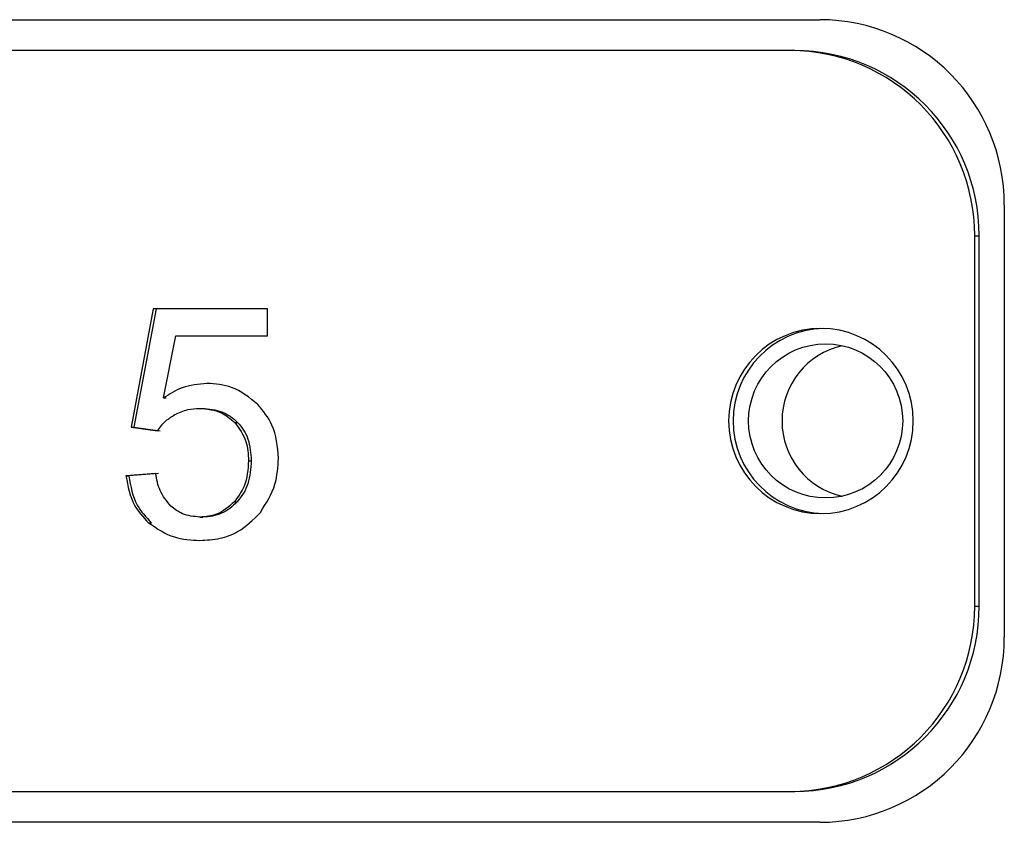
# Model space of a CAD drawing. Header units: millimetres. Extents: x 0 to 2970, y 0 to 2100.
# Tile 18 of 30: x 2204 to 2220, y 1162 to 1175. Entities that reach past the tile are written whole.
import ezdxf

# ---------------------------------------------------------------- set-up
doc = ezdxf.new("R2010")
doc.units = ezdxf.units.MM
doc.header["$LTSCALE"] = 10

msp = doc.modelspace()

# ---------------------------------------------------------------- linework, layer by layer
for p, q in [((2162.446582, 1174.83368), (2217.221863, 1174.83368)), ((2162.446582, 1174.83368), (2217.221863, 1174.83368)), ((2216.81421, 1174.33368), (2162.9626, 1174.33368)), ((2216.81421, 1174.33368), (2162.9626, 1174.33368)), ((2220.209606, 1171.83368), (2220.209606, 1164.83368)), ((2220.209606, 1171.83368), (2220.209606, 1164.83368)), ((2219.729709, 1165.33368), (2219.729709, 1171.33368)), ((2219.729709, 1171.33368), (2219.801953, 1171.33368)), ((2219.729709, 1165.33368), (2219.729709, 1171.33368)), ((2219.729709, 1171.33368), (2219.801953, 1171.33368)), ((2219.801953, 1165.33368), (2219.801953, 1171.33368)), ((2219.801953, 1165.33368), (2219.801953, 1171.33368)), ((2206.425504, 1170.152657), (2206.064721, 1168.231633)), ((2206.425504, 1170.152657), (2206.064721, 1168.231633)), ((2206.470657, 1170.152657), (2206.109873, 1168.231633)), ((2206.470657, 1170.152657), (2206.109873, 1168.231633)), ((2208.277701, 1170.152657), (2206.425504, 1170.152657)), ((2208.277701, 1170.152657), (2206.425504, 1170.152657)), ((2208.277701, 1169.713857), (2208.277701, 1170.152657)), ((2208.277701, 1169.713857), (2208.277701, 1170.152657)), ((2206.590652, 1168.7087), (2206.791371, 1169.713857)), ((2206.590652, 1168.7087), (2206.791371, 1169.713857)), ((2206.791371, 1169.713857), (2208.277701, 1169.713857)), ((2206.791371, 1169.713857), (2208.277701, 1169.713857)), ((2206.590652, 1168.7087), (2206.635804, 1168.7087)), ((2206.590652, 1168.7087), (2206.635804, 1168.7087)), ((2207.172479, 1168.537773), (2207.217631, 1168.537773)), ((2207.172479, 1168.537773), (2207.217631, 1168.537773)), ((2206.064721, 1168.231633), (2206.494104, 1168.175508)), ((2206.064721, 1168.231633), (2206.109873, 1168.231633)), ((2206.064721, 1168.231633), (2206.494104, 1168.175508)), ((2206.064721, 1168.231633), (2206.109873, 1168.231633)), ((2206.109873, 1168.231633), (2206.539256, 1168.175508)), ((2206.109873, 1168.231633), (2206.539256, 1168.175508)), ((2207.746051, 1168.310099), (2207.791203, 1168.310099)), ((2207.746051, 1168.310099), (2207.791203, 1168.310099)), ((2207.967732, 1167.690788), (2208.012884, 1167.690788)), ((2207.967732, 1167.690788), (2208.012884, 1167.690788)), ((2206.463615, 1167.484144), (2205.983416, 1167.443325)), ((2206.463615, 1167.484144), (2205.983416, 1167.443325)), ((2205.983416, 1167.443325), (2206.028568, 1167.443325)), ((2205.983416, 1167.443325), (2206.028568, 1167.443325)), ((2206.508768, 1167.484144), (2206.028568, 1167.443325)), ((2206.508768, 1167.484144), (2206.028568, 1167.443325)), ((2207.739698, 1167.026905), (2207.78485, 1167.026905)), ((2207.739698, 1167.026905), (2207.78485, 1167.026905)), ((2207.180102, 1166.777472), (2207.225254, 1166.777472)), ((2207.180102, 1166.777472), (2207.225254, 1166.777472)), ((2206.34865, 1166.684918), (2206.393802, 1166.684918)), ((2206.34865, 1166.684918), (2206.393802, 1166.684918)), ((2219.729709, 1165.33368), (2219.801953, 1165.33368)), ((2219.729709, 1165.33368), (2219.801953, 1165.33368)), ((2162.9626, 1162.33368), (2216.81421, 1162.33368)), ((2162.9626, 1162.33368), (2216.81421, 1162.33368)), ((2217.221863, 1161.83368), (2162.446582, 1161.83368)), ((2217.221863, 1161.83368), (2162.446582, 1161.83368))]:
    msp.add_line(p, q)
msp.add_circle((2217.315449, 1168.33498), 1.248175)
msp.add_circle((2217.315449, 1168.33498), 1.248175)
for centre, radius, start, end in [((2217.215722, 1171.839796), 2.99389, 359.8829512, 89.882471), ((2217.215722, 1171.839796), 2.99389, 359.8829512, 89.882471), ((2216.735825, 1171.339796), 2.99389, 359.8829512, 89.882471), ((2216.735825, 1171.339796), 2.99389, 359.8829512, 89.882471), ((2216.808069, 1171.339796), 2.99389, 359.8829512, 89.882471), ((2216.808069, 1171.339796), 2.99389, 359.8829512, 89.882471), ((2217.244866, 1168.33368), 1.500008, 90.188774, 269.811226), ((2217.244866, 1168.33368), 1.500008, 90.188774, 269.811226), ((2217.317258, 1168.33368), 1.500128, 91.5742609, 268.4257391), ((2217.317258, 1168.33368), 1.500128, 91.5742619, 268.4257381), ((2217.234982, 1168.33368), 1.500008, 270.188774, 89.811226), ((2217.234982, 1168.33368), 1.500008, 270.188774, 89.811226), ((2217.857525, 1168.335836), 1.248425, 102.699178, 180.0989519), ((2217.857525, 1168.335836), 1.248425, 102.699178, 180.0989519), ((2217.857525, 1168.331524), 1.248425, 179.9010481, 257.300822), ((2217.857525, 1168.331524), 1.248425, 179.9010481, 257.300822), ((2216.735825, 1165.327564), 2.99389, 270.117529, 0.1170488), ((2216.735825, 1165.327564), 2.99389, 270.117529, 0.1170488), ((2216.808069, 1165.327564), 2.99389, 270.117529, 0.1170488), ((2216.808069, 1165.327564), 2.99389, 270.117529, 0.1170488), ((2217.215722, 1164.827564), 2.99389, 270.117529, 0.1170488), ((2217.215722, 1164.827564), 2.99389, 270.117529, 0.1170488)]:
    msp.add_arc(centre, radius, start, end)
for points, knots in [([(2207.294436, 1168.943407), (2207.156516, 1168.929559), (2206.903617, 1168.904167), (2206.688468, 1168.769793), (2206.590652, 1168.7087)], [0, 0, 0, 0, 0.545355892, 1, 1, 1, 1]), ([(2207.294436, 1168.943407), (2207.156516, 1168.929559), (2206.903617, 1168.904167), (2206.688468, 1168.769793), (2206.590652, 1168.7087)], [0, 0, 0, 0, 0.5453558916, 1, 1, 1, 1]), ([(2208.117, 1168.603469), (2207.982835, 1168.712345), (2207.740622, 1168.908903), (2207.432074, 1168.932763), (2207.294436, 1168.943407)], [0, 0, 0, 0, 0.553913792, 1, 1, 1, 1]), ([(2208.117, 1168.603469), (2207.982835, 1168.712345), (2207.740622, 1168.908903), (2207.432074, 1168.932763), (2207.294436, 1168.943407)], [0, 0, 0, 0, 0.5539137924, 1, 1, 1, 1]), ([(2206.773281, 1168.436269), (2206.842865, 1168.468525), (2206.969933, 1168.527429), (2207.10939, 1168.534551), (2207.172479, 1168.537773)], [0, 0, 0, 0, 0.5476063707, 1, 1, 1, 1]), ([(2206.773281, 1168.436269), (2206.842865, 1168.468525), (2206.969933, 1168.527429), (2207.10939, 1168.534551), (2207.172479, 1168.537773)], [0, 0, 0, 0, 0.547606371, 1, 1, 1, 1]), ([(2207.172479, 1168.537773), (2207.296248, 1168.527086), (2207.51206, 1168.508452), (2207.676092, 1168.369403), (2207.746051, 1168.310099)], [0, 0, 0, 0, 0.5735016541, 1, 1, 1, 1]), ([(2207.172479, 1168.537773), (2207.296248, 1168.527086), (2207.51206, 1168.508452), (2207.676092, 1168.369403), (2207.746051, 1168.310099)], [0, 0, 0, 0, 0.5735016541, 1, 1, 1, 1]), ([(2207.217631, 1168.537773), (2207.326854, 1168.528258), (2207.487421, 1168.51427), (2207.677144, 1168.414548), (2207.753011, 1168.345074), (2207.791203, 1168.310099)], [0, 0, 0, 0, 0.5136988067, 0.7551873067, 1, 1, 1, 1]), ([(2207.217631, 1168.537773), (2207.326854, 1168.528258), (2207.487421, 1168.51427), (2207.677144, 1168.414548), (2207.753011, 1168.345074), (2207.791203, 1168.310099)], [0, 0, 0, 0, 0.513698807, 0.755187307, 1, 1, 1, 1]), ([(2208.453011, 1167.731606), (2208.437294, 1167.918356), (2208.409823, 1168.244773), (2208.204747, 1168.495981), (2208.117, 1168.603469)], [0, 0, 0, 0, 0.5721209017, 1, 1, 1, 1]), ([(2208.453011, 1167.731606), (2208.437294, 1167.918356), (2208.409823, 1168.244773), (2208.204747, 1168.495981), (2208.117, 1168.603469)], [0, 0, 0, 0, 0.572120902, 1, 1, 1, 1]), ([(2206.494104, 1168.175508), (2206.536411, 1168.232777), (2206.613597, 1168.33726), (2206.723581, 1168.405453), (2206.773281, 1168.436269)], [0, 0, 0, 0, 0.5481158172, 1, 1, 1, 1]), ([(2206.494104, 1168.175508), (2206.536411, 1168.232777), (2206.613597, 1168.33726), (2206.723581, 1168.405453), (2206.773281, 1168.436269)], [0, 0, 0, 0, 0.5481158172, 1, 1, 1, 1]), ([(2207.746051, 1168.310099), (2207.817191, 1168.211773), (2207.951393, 1168.026286), (2207.962508, 1167.798041), (2207.967732, 1167.690788)], [0, 0, 0, 0, 0.530095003, 1, 1, 1, 1]), ([(2207.746051, 1168.310099), (2207.817191, 1168.211773), (2207.951393, 1168.026286), (2207.962508, 1167.798041), (2207.967732, 1167.690788)], [0, 0, 0, 0, 0.530095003, 1, 1, 1, 1]), ([(2207.791203, 1168.310099), (2207.825429, 1168.270019), (2207.89444, 1168.189203), (2207.991403, 1167.983162), (2208.004125, 1167.81), (2208.012884, 1167.690788)], [0, 0, 0, 0, 0.234618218, 0.47307565, 1, 1, 1, 1]), ([(2207.791203, 1168.310099), (2207.825429, 1168.270019), (2207.89444, 1168.189203), (2207.991403, 1167.983162), (2208.004125, 1167.81), (2208.012884, 1167.690788)], [0, 0, 0, 0, 0.234618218, 0.47307565, 1, 1, 1, 1]), ([(2208.159292, 1166.853202), (2208.253374, 1167.000788), (2208.425045, 1167.270085), (2208.444306, 1167.587946), (2208.453011, 1167.731606)], [0, 0, 0, 0, 0.54803824, 1, 1, 1, 1]), ([(2208.159292, 1166.853202), (2208.253374, 1167.000788), (2208.425045, 1167.270085), (2208.444306, 1167.587946), (2208.453011, 1167.731606)], [0, 0, 0, 0, 0.54803824, 1, 1, 1, 1]), ([(2207.967732, 1167.690788), (2207.95839, 1167.547832), (2207.942421, 1167.303482), (2207.79915, 1167.108016), (2207.739698, 1167.026905)], [0, 0, 0, 0, 0.58504118, 1, 1, 1, 1]), ([(2207.967732, 1167.690788), (2207.95839, 1167.547832), (2207.942421, 1167.303482), (2207.79915, 1167.108016), (2207.739698, 1167.026905)], [0, 0, 0, 0, 0.58504118, 1, 1, 1, 1]), ([(2208.012884, 1167.690788), (2208.003788, 1167.56408), (2207.99056, 1167.37982), (2207.891149, 1167.158912), (2207.820068, 1167.07064), (2207.78485, 1167.026905)], [0, 0, 0, 0, 0.526248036, 0.765276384, 1, 1, 1, 1]), ([(2208.012884, 1167.690788), (2208.003788, 1167.56408), (2207.99056, 1167.37982), (2207.891149, 1167.158912), (2207.820068, 1167.07064), (2207.78485, 1167.026905)], [0, 0, 0, 0, 0.526248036, 0.765276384, 1, 1, 1, 1]), ([(2205.983416, 1167.443325), (2206.013099, 1167.27777), (2206.064958, 1166.988528), (2206.263674, 1166.77586), (2206.34865, 1166.684918)], [0, 0, 0, 0, 0.572376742, 1, 1, 1, 1]), ([(2205.983416, 1167.443325), (2206.013099, 1167.27777), (2206.064958, 1166.988528), (2206.263674, 1166.77586), (2206.34865, 1166.684918)], [0, 0, 0, 0, 0.5723767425, 1, 1, 1, 1]), ([(2206.028568, 1167.443325), (2206.058251, 1167.27777), (2206.110111, 1166.988528), (2206.308827, 1166.77586), (2206.393802, 1166.684918)], [0, 0, 0, 0, 0.5723767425, 1, 1, 1, 1]), ([(2206.028568, 1167.443325), (2206.058251, 1167.27777), (2206.110111, 1166.988528), (2206.308827, 1166.77586), (2206.393802, 1166.684918)], [0, 0, 0, 0, 0.572376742, 1, 1, 1, 1]), ([(2206.710066, 1166.953503), (2206.644418, 1167.034401), (2206.517592, 1167.190689), (2206.48118, 1167.388651), (2206.463615, 1167.484144)], [0, 0, 0, 0, 0.517622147, 1, 1, 1, 1]), ([(2206.710066, 1166.953503), (2206.644418, 1167.034401), (2206.517592, 1167.190689), (2206.48118, 1167.388651), (2206.463615, 1167.484144)], [0, 0, 0, 0, 0.517622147, 1, 1, 1, 1]), ([(2207.180102, 1166.777472), (2207.081962, 1166.786334), (2206.9081, 1166.802034), (2206.770148, 1166.907548), (2206.710066, 1166.953503)], [0, 0, 0, 0, 0.564469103, 1, 1, 1, 1]), ([(2207.180102, 1166.777472), (2207.081962, 1166.786334), (2206.9081, 1166.802034), (2206.770148, 1166.907548), (2206.710066, 1166.953503)], [0, 0, 0, 0, 0.564469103, 1, 1, 1, 1]), ([(2207.739698, 1167.026905), (2207.648667, 1166.946553), (2207.486675, 1166.803563), (2207.273489, 1166.78542), (2207.180102, 1166.777472)], [0, 0, 0, 0, 0.56194374, 1, 1, 1, 1]), ([(2207.739698, 1167.026905), (2207.648667, 1166.946553), (2207.486675, 1166.803563), (2207.273489, 1166.78542), (2207.180102, 1166.777472)], [0, 0, 0, 0, 0.56194374, 1, 1, 1, 1]), ([(2207.78485, 1167.026905), (2207.746248, 1166.988635), (2207.670902, 1166.913939), (2207.533503, 1166.835136), (2207.383711, 1166.785745), (2207.278807, 1166.780268), (2207.225254, 1166.777472)], [0, 0, 0, 0, 0.257204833, 0.502016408, 0.74578484, 1, 1, 1, 1]), ([(2207.78485, 1167.026905), (2207.746248, 1166.988635), (2207.670902, 1166.913939), (2207.533503, 1166.835136), (2207.383711, 1166.785745), (2207.278807, 1166.780268), (2207.225254, 1166.777472)], [0, 0, 0, 0, 0.257204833, 0.502016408, 0.74578484, 1, 1, 1, 1]), ([(2207.180102, 1166.399901), (2207.289427, 1166.406279), (2207.500455, 1166.418589), (2207.85841, 1166.547166), (2208.045081, 1166.737035), (2208.159292, 1166.853202)], [0, 0, 0, 0, 0.294414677, 0.568304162, 1, 1, 1, 1]), ([(2207.180102, 1166.399901), (2207.289427, 1166.406279), (2207.500455, 1166.418589), (2207.85841, 1166.547166), (2208.045081, 1166.737035), (2208.159292, 1166.853202)], [0, 0, 0, 0, 0.294414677, 0.568304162, 1, 1, 1, 1]), ([(2206.34865, 1166.684918), (2206.483434, 1166.593371), (2206.735708, 1166.422024), (2207.038899, 1166.40693), (2207.180102, 1166.399901)], [0, 0, 0, 0, 0.534273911, 1, 1, 1, 1]), ([(2206.34865, 1166.684918), (2206.483434, 1166.593371), (2206.735708, 1166.422024), (2207.038899, 1166.40693), (2207.180102, 1166.399901)], [0, 0, 0, 0, 0.534273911, 1, 1, 1, 1])]:
    msp.add_open_spline(points, degree=3, knots=knots)

doc.saveas('drawing.dxf')
